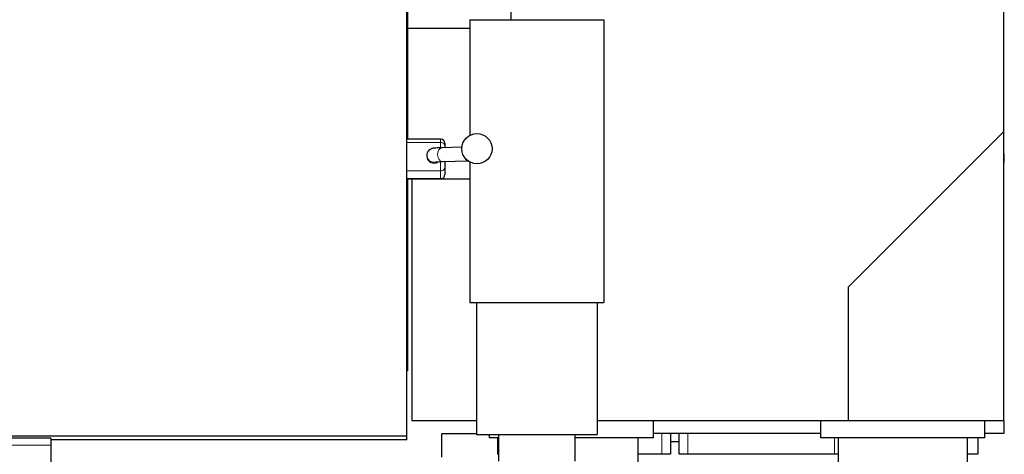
# Model space of a CAD drawing. Header units: inches. Extents: x 0 to 29700, y -16 to 21000.
# Tile 138 of 256: x 6658 to 7799, y 17148 to 17652. Entities that reach past the tile are written whole.
import ezdxf

# ---------------------------------------------------------------- set-up
doc = ezdxf.new("R2010")
doc.units = ezdxf.units.IN
doc.layers.add('1', color=7, linetype='Continuous', true_color=0xffffff)

msp = doc.modelspace()

# ---------------------------------------------------------------- linework, layer by layer
at = {"layer": '1', "color": 2, "linetype": 'Continuous', "lineweight": 25}
for p, q in [((7226.901, 17837.478), (7226.901, 17652.086)), ((7797.901, 17522.478), (7797.901, 17824.321)), ((7106.901, 17789.494), (7106.901, 17642.002)), ((7106.401, 17169.481), (7106.401, 17690.568)), ((7179.401, 17652.094), (7334.401, 17652.094)), ((7179.401, 17652.094), (7179.401, 17518.1)), ((7334.401, 17652.094), (7334.401, 17324.494)), ((7106.901, 17642.002), (7106.901, 17624.054)), ((7179.401, 17642.002), (7106.901, 17642.002)), ((7106.901, 17624.053), (7106.901, 17513.762)), ((7106.901, 17624.053), (7106.901, 17513.762)), ((7145.453, 17513.764), (7106.402, 17513.764)), ((7617.901, 17342.478), (7797.901, 17522.478)), ((7797.901, 17187.478), (7797.901, 17522.478)), ((7170.05, 17504.405), (7147.029, 17503.709)), ((7150.453, 17508.764), (7150.453, 17508.741)), ((7150.453, 17508.741), (7150.453, 17504.972)), ((7150.453, 17504.972), (7150.453, 17503.812)), ((7798.595, 17487.065), (7797.901, 17506.921)), ((7129.453, 17494.952), (7129.453, 17493.905)), ((7147.513, 17487.716), (7176.898, 17488.605)), ((7150.453, 17487.805), (7150.453, 17481.861)), ((7150.453, 17481.861), (7150.453, 17472.894)), ((7179.401, 17487.029), (7179.401, 17324.494)), ((7797.902, 17487.065), (7798.595, 17487.065)), ((7150.453, 17472.894), (7150.453, 17472.764)), ((7106.402, 17467.764), (7145.453, 17467.764)), ((7106.901, 17467.767), (7106.901, 17245.029)), ((7106.901, 17467.767), (7106.901, 17245.029)), ((7179.401, 17467.478), (7111.901, 17467.478)), ((7111.901, 17467.478), (7111.901, 17187.478)), ((7617.901, 17187.478), (7617.901, 17342.478)), ((7179.401, 17324.494), (7334.401, 17324.494)), ((7186.901, 17324.494), (7186.901, 17171.494)), ((7326.901, 17324.494), (7326.901, 17171.494)), ((7106.901, 17245.029), (7106.401, 17245.029)), ((7106.901, 17245.029), (7106.401, 17245.029)), ((7111.901, 17187.478), (7186.901, 17187.478)), ((7326.906, 17187.478), (7617.901, 17187.478)), ((7391.947, 17167.478), (7391.947, 17187.478)), ((7585.947, 17167.478), (7585.947, 17187.478)), ((7617.901, 17187.478), (7797.901, 17187.478)), ((7775.947, 17167.478), (7775.947, 17187.478)), ((7797.901, 17187.481), (7797.901, 17172.478)), ((7146.901, 17172.478), (7186.902, 17172.478)), ((7146.901, 17144.978), (7146.901, 17172.478)), ((7186.901, 17171.494), (7326.901, 17171.494)), ((7201.947, 17167.478), (7201.947, 17171.494)), ((7212.401, 17171.494), (7212.401, 17140.494)), ((7301.401, 17140.494), (7301.401, 17171.494)), ((7585.94, 17172.478), (7391.948, 17172.478)), ((7411.901, 17172.478), (7411.901, 17148.478)), ((7421.901, 17148.478), (7421.901, 17172.478)), ((7797.901, 17172.478), (7775.943, 17172.478)), ((6693.877, 17167.232), (6586.877, 17167.232)), ((7106.401, 17169.481), (6598.901, 17169.481)), ((6693.877, 17167.232), (6693.877, 17159.139)), ((7106.401, 17165.43), (6693.883, 17165.43)), ((7106.401, 17165.43), (7106.401, 17169.481)), ((7212.403, 17167.478), (7201.947, 17167.478)), ((7211.901, 17148.478), (7211.901, 17167.478)), ((7391.947, 17167.478), (7301.4, 17167.478)), ((7411.903, 17163.494), (7421.901, 17163.494)), ((7775.947, 17167.478), (7585.947, 17167.478)), ((7767.901, 17167.478), (7767.901, 17148.478)), ((6693.877, 17159.139), (6693.877, 16870.008)), ((7211.901, 17148.478), (7212.401, 17148.478)), ((7401.901, 17148.478), (7374.446, 17148.478)), ((7411.901, 17148.478), (7401.901, 17148.478)), ((7431.901, 17148.478), (7421.901, 17148.478)), ((7601.901, 17148.478), (7431.901, 17148.478)), ((7605.993, 17148.478), (7601.901, 17148.478)), ((7767.901, 17148.478), (7756.215, 17148.478))]:
    msp.add_line(p, q, dxfattribs=at)
at = {"layer": '1', "color": 110, "linetype": 'Continuous', "lineweight": 13}
for p, q in [((7145.453, 17513.735), (7106.402, 17513.735)), ((7145.453, 17513.764), (7145.453, 17513.735)), ((7145.453, 17509.965), (7145.453, 17513.735)), ((7145.453, 17509.965), (7106.402, 17509.965)), ((7145.453, 17503.843), (7145.453, 17509.965)), ((7129.453, 17494.996), (7129.453, 17494.952)), ((7145.453, 17476.897), (7145.453, 17487.526)), ((7145.453, 17476.897), (7106.402, 17476.897)), ((7145.453, 17467.93), (7106.402, 17467.93)), ((7145.453, 17467.93), (7145.453, 17476.897)), ((7145.453, 17467.93), (7145.453, 17467.764)), ((7401.901, 17148.478), (7401.901, 17172.478)), ((7431.901, 17172.478), (7431.901, 17148.478)), ((7601.901, 17148.478), (7601.901, 17167.478)), ((6693.877, 17159.139), (6586.877, 17159.139))]:
    msp.add_line(p, q, dxfattribs=at)
at = {"layer": '1', "color": 2, "linetype": 'Continuous', "lineweight": 25}
msp.add_circle((7187.453, 17502.564), 17.5, dxfattribs=at)
for centre, start, end in [((7145.453, 17508.764), 0, 90), ((7145.453, 17472.764), 270, 0)]:
    msp.add_arc(centre, 5, start, end, dxfattribs=at)
at = {"layer": '1', "color": 110, "linetype": 'Continuous', "lineweight": 13}
for centre, major_axis, ratio, start_param, end_param in [((7145.453, 17508.741), (-5, 0), 0.99872671, 3.14159265, 4.71238898), ((7147.271, 17495.712), (-0.242, 7.996), 0.67234609, 0.00007073, 3.14156521), ((7145.453, 17504.972), (5, 0), 0.99872671, 0, 1.57079633), ((7137.453, 17494.952), (-8, 0), 0.99939083, 0, 1.82379271), ((7177.634, 17496.631), (-0.242, 7.996), 0.67234609, 2.07263831, 2.90869466), ((7145.453, 17481.861), (5, 0), 0.99277481, 4.71238898, 6.28318531), ((7145.453, 17472.894), (-5, 0), 0.99277481, 1.57079633, 3.14159265)]:
    msp.add_ellipse(centre, major_axis=major_axis, ratio=ratio, start_param=start_param, end_param=end_param, dxfattribs=at)
at = {"layer": '1', "color": 2, "linetype": 'Continuous', "lineweight": 25}
msp.add_ellipse((7137.453, 17493.905), major_axis=(-8, 0), ratio=0.99939083, start_param=0, end_param=2.18193427, dxfattribs=at)
for points, knots in [([(7147.029, 17503.709), (7145.604, 17503.667), (7141.715, 17503.523), (7138.34, 17503.282), (7136.36, 17503.025), (7134.72, 17502.563), (7133.078, 17501.774), (7131.338, 17500.329), (7129.844, 17497.962), (7129.471, 17496.07), (7129.453, 17494.952)], [0, 0, 0, 0, 0.16983646, 0.50609393, 0.63931289, 0.69752954, 0.75261563, 0.82393277, 0.90446294, 1, 1, 1, 1]), ([(7139.393, 17487.272), (7139.393, 17487.272), (7139.462, 17487.284), (7140.21, 17487.373), (7142.691, 17487.543), (7145.595, 17487.656), (7147.513, 17487.716)], [0, 0, 0, 0, 0.05018361, 0.24152624, 0.58390368, 1, 1, 1, 1]), ([(7374.447, 17129.979), (7374.447, 17133.106), (7374.447, 17139.358), (7374.447, 17151.857), (7374.447, 17161.23), (7374.447, 17167.478)], [0, 0, 0, 0, 0.25019399, 0.50013328, 1, 1, 1, 1]), ([(7605.948, 17167.478), (7605.948, 17162.831), (7605.948, 17155.86), (7605.948, 17147.728), (7605.948, 17143.661), (7605.948, 17141.628), (7605.948, 17140.612), (7605.948, 17140.102), (7605.948, 17139.843), (7605.948, 17139.708), (7605.948, 17139.638), (7605.948, 17139.608), (7605.948, 17139.598)], [0, 0, 0, 0, 0.50005286, 0.75007929, 0.87509257, 0.93760132, 0.96886035, 0.98440697, 0.9924735, 0.99679551, 0.99889734, 1, 1, 1, 1])]:
    msp.add_open_spline(points, degree=3, knots=knots, dxfattribs=at)
msp.add_open_spline([(7755.947, 17139.596), (7755.947, 17153.537), (7755.947, 17167.478)], degree=2, dxfattribs=at)

doc.saveas('drawing.dxf')
